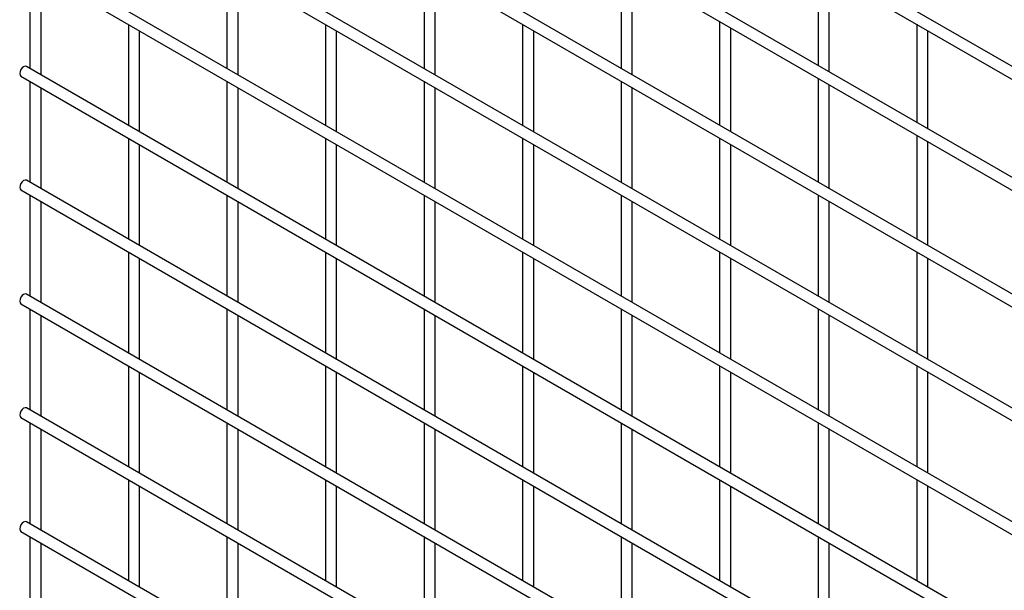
# Model space of a CAD drawing. Header units: inches. Extents: x 0.2 to 10.8, y 0.2 to 8.2.
# Tile 23 of 56: x 7.787 to 8.376, y 6.309 to 6.65. Entities that reach past the tile are written whole.
import ezdxf

# ---------------------------------------------------------------- set-up
doc = ezdxf.new("R2010")
doc.units = ezdxf.units.IN
doc.header["$MEASUREMENT"] = 0

msp = doc.modelspace()

# ---------------------------------------------------------------- linework, layer by layer
for p, q in [((10.55819, 5.36496), (7.79134, 6.96223)), ((7.78801, 6.95646), (10.55486, 5.35919)), ((7.78801, 6.89011), (10.55486, 5.29284)), ((10.48625, 5.34014), (7.85892, 6.85687)), ((10.55819, 5.22887), (7.79134, 6.82614)), ((7.78801, 6.82037), (10.55486, 5.2231)), ((10.55819, 5.16083), (7.79134, 6.75809)), ((7.78801, 6.75232), (10.55486, 5.15505)), ((10.55819, 5.09278), (7.79134, 6.69005)), ((7.78801, 6.68428), (10.55486, 5.08701)), ((7.79341, 6.68116), (7.79341, 6.62081)), ((7.80008, 6.61696), (7.80008, 6.67731)), ((7.91126, 6.68117), (7.91126, 6.62082)), ((7.91793, 6.61697), (7.91793, 6.67732)), ((8.02911, 6.68118), (8.02911, 6.62083)), ((8.03578, 6.61698), (8.03578, 6.67733)), ((8.14696, 6.68289), (8.14696, 6.62084)), ((8.15363, 6.61699), (8.15363, 6.67904)), ((8.26481, 6.6812), (8.26481, 6.62255)), ((8.27148, 6.6187), (8.27148, 6.67735)), ((8.20589, 6.64887), (8.20589, 6.58682)), ((7.85234, 6.64714), (7.85234, 6.58679)), ((7.859, 6.58294), (7.859, 6.64329)), ((7.97019, 6.64715), (7.97019, 6.5868)), ((7.97685, 6.58295), (7.97685, 6.6433)), ((8.08804, 6.64716), (8.08804, 6.58681)), ((8.0947, 6.58296), (8.0947, 6.64331)), ((8.21256, 6.58298), (8.21256, 6.64502)), ((8.32374, 6.64718), (8.32374, 6.58854)), ((8.33041, 6.58469), (8.33041, 6.64333)), ((10.55819, 5.02474), (7.79134, 6.622)), ((7.78801, 6.61623), (10.55486, 5.01896)), ((7.79341, 6.61311), (7.79341, 6.55276)), ((7.91126, 6.61312), (7.91126, 6.55277)), ((8.02911, 6.61313), (8.02911, 6.55279)), ((8.14696, 6.61314), (8.14696, 6.5528)), ((8.26481, 6.61486), (8.26481, 6.55281)), ((7.80008, 6.54891), (7.80008, 6.60926)), ((7.91793, 6.54893), (7.91793, 6.60927)), ((8.03578, 6.54894), (8.03578, 6.60928)), ((8.15363, 6.54895), (8.15363, 6.60929)), ((8.27148, 6.54896), (8.27148, 6.61101)), ((7.85234, 6.57909), (7.85234, 6.51875)), ((7.97019, 6.5791), (7.97019, 6.51876)), ((8.08804, 6.57912), (8.08804, 6.51877)), ((8.20589, 6.57913), (8.20589, 6.51878)), ((8.32374, 6.58084), (8.32374, 6.51879)), ((7.859, 6.5149), (7.859, 6.57524)), ((7.97685, 6.51491), (7.97685, 6.57526)), ((8.0947, 6.51492), (8.0947, 6.57527)), ((8.21256, 6.51493), (8.21256, 6.57528)), ((8.33041, 6.51494), (8.33041, 6.57699)), ((10.55819, 4.95669), (7.79134, 6.55396)), ((7.78801, 6.54819), (10.55486, 4.95092)), ((7.79341, 6.54507), (7.79341, 6.48472)), ((7.91126, 6.54508), (7.91126, 6.48473)), ((8.02911, 6.54509), (8.02911, 6.48474)), ((8.14696, 6.5451), (8.14696, 6.48475)), ((8.26481, 6.54511), (8.26481, 6.48476)), ((7.80008, 6.48087), (7.80008, 6.54122)), ((7.91793, 6.48088), (7.91793, 6.54123)), ((8.03578, 6.48089), (8.03578, 6.54124)), ((8.15363, 6.4809), (8.15363, 6.54125)), ((8.27148, 6.48091), (8.27148, 6.54126)), ((7.85234, 6.51105), (7.85234, 6.4507)), ((7.859, 6.44685), (7.859, 6.5072)), ((7.97019, 6.51106), (7.97019, 6.45071)), ((7.97685, 6.44686), (7.97685, 6.50721)), ((8.08804, 6.51107), (8.08804, 6.45072)), ((8.0947, 6.44687), (8.0947, 6.50722)), ((8.20589, 6.51108), (8.20589, 6.45073)), ((8.21256, 6.44689), (8.21256, 6.50723)), ((8.32374, 6.51109), (8.32374, 6.45075)), ((8.33041, 6.4469), (8.33041, 6.50724)), ((10.55819, 4.88865), (7.79134, 6.48591)), ((7.78801, 6.48014), (10.55486, 4.88287)), ((7.79341, 6.47702), (7.79341, 6.41667)), ((7.91126, 6.47703), (7.91126, 6.41668)), ((8.02911, 6.47704), (8.02911, 6.41669)), ((8.14696, 6.47705), (8.14696, 6.41671)), ((8.26481, 6.47706), (8.26481, 6.41672)), ((7.80008, 6.41282), (7.80008, 6.47317)), ((7.91793, 6.41284), (7.91793, 6.47318)), ((8.03578, 6.41285), (8.03578, 6.47319)), ((8.15363, 6.41286), (8.15363, 6.4732)), ((8.27148, 6.41287), (8.27148, 6.47322)), ((7.85234, 6.443), (7.85234, 6.38266)), ((7.97019, 6.44301), (7.97019, 6.38267)), ((8.08804, 6.44303), (8.08804, 6.38268)), ((8.20589, 6.44304), (8.20589, 6.38269)), ((8.32374, 6.44305), (8.32374, 6.3827)), ((7.859, 6.37881), (7.859, 6.43915)), ((7.97685, 6.37882), (7.97685, 6.43917)), ((8.0947, 6.37883), (8.0947, 6.43918)), ((8.21256, 6.37884), (8.21256, 6.43919)), ((8.33041, 6.37885), (8.33041, 6.4392)), ((10.55819, 4.8206), (7.79134, 6.41787)), ((7.78801, 6.41209), (10.55486, 4.81483)), ((7.79341, 6.40898), (7.79341, 6.34863)), ((7.91126, 6.40899), (7.91126, 6.34864)), ((8.02911, 6.409), (8.02911, 6.34865)), ((8.14696, 6.40901), (8.14696, 6.34866)), ((8.26481, 6.40902), (8.26481, 6.34867)), ((7.80008, 6.34478), (7.80008, 6.40513)), ((7.91793, 6.34479), (7.91793, 6.40514)), ((8.03578, 6.3448), (8.03578, 6.40515)), ((8.15363, 6.34481), (8.15363, 6.40516)), ((8.27148, 6.34482), (8.27148, 6.40517)), ((7.85234, 6.37496), (7.85234, 6.31461)), ((7.859, 6.31076), (7.859, 6.37111)), ((7.97019, 6.37497), (7.97019, 6.31462)), ((7.97685, 6.31077), (7.97685, 6.37112)), ((8.08804, 6.37498), (8.08804, 6.31463)), ((8.0947, 6.31078), (8.0947, 6.37113)), ((8.20589, 6.37499), (8.20589, 6.31464)), ((8.21256, 6.3108), (8.21256, 6.37114)), ((8.32374, 6.375), (8.32374, 6.31466)), ((8.33041, 6.31081), (8.33041, 6.37115)), ((10.55819, 4.75256), (7.79134, 6.34982)), ((7.78801, 6.34405), (10.55486, 4.74678)), ((7.79341, 6.34093), (7.79341, 6.28058)), ((7.80008, 6.27673), (7.80008, 6.33708)), ((7.91126, 6.34094), (7.91126, 6.28059)), ((7.91793, 6.27675), (7.91793, 6.33709)), ((8.02911, 6.34095), (8.02911, 6.2806)), ((8.03578, 6.27676), (8.03578, 6.3371)), ((8.14696, 6.34096), (8.14696, 6.28062)), ((8.15363, 6.27677), (8.15363, 6.33711)), ((8.26481, 6.34097), (8.26481, 6.28063)), ((8.27148, 6.27678), (8.27148, 6.33713))]:
    msp.add_line(p, q)
at = {"flags": 128}
for points in [[(7.79134, 6.622), (7.79057, 6.62215), (7.78967, 6.62184), (7.78877, 6.62111), (7.78801, 6.62008), (7.7875, 6.6189), (7.78732, 6.61776), (7.7875, 6.61682), (7.78801, 6.61623), (7.78801, 6.61623)], [(7.79134, 6.55396), (7.79057, 6.55411), (7.78967, 6.55379), (7.78877, 6.55307), (7.78801, 6.55203), (7.7875, 6.55086), (7.78732, 6.54971), (7.7875, 6.54877), (7.78801, 6.54819), (7.78801, 6.54819)], [(7.79134, 6.48591), (7.79057, 6.48606), (7.78967, 6.48575), (7.78877, 6.48502), (7.78801, 6.48399), (7.7875, 6.48281), (7.78732, 6.48167), (7.7875, 6.48073), (7.78801, 6.48014), (7.78801, 6.48014)], [(7.79134, 6.41787), (7.79057, 6.41802), (7.78967, 6.4177), (7.78877, 6.41698), (7.78801, 6.41594), (7.7875, 6.41477), (7.78732, 6.41362), (7.7875, 6.41268), (7.78801, 6.41209), (7.78801, 6.41209)], [(7.79134, 6.34982), (7.79057, 6.34997), (7.78967, 6.34966), (7.78877, 6.34893), (7.78801, 6.3479), (7.7875, 6.34672), (7.78732, 6.34558), (7.7875, 6.34464), (7.78801, 6.34405), (7.78801, 6.34405)]]:
    msp.add_lwpolyline(points, dxfattribs=at)

doc.saveas('drawing.dxf')
